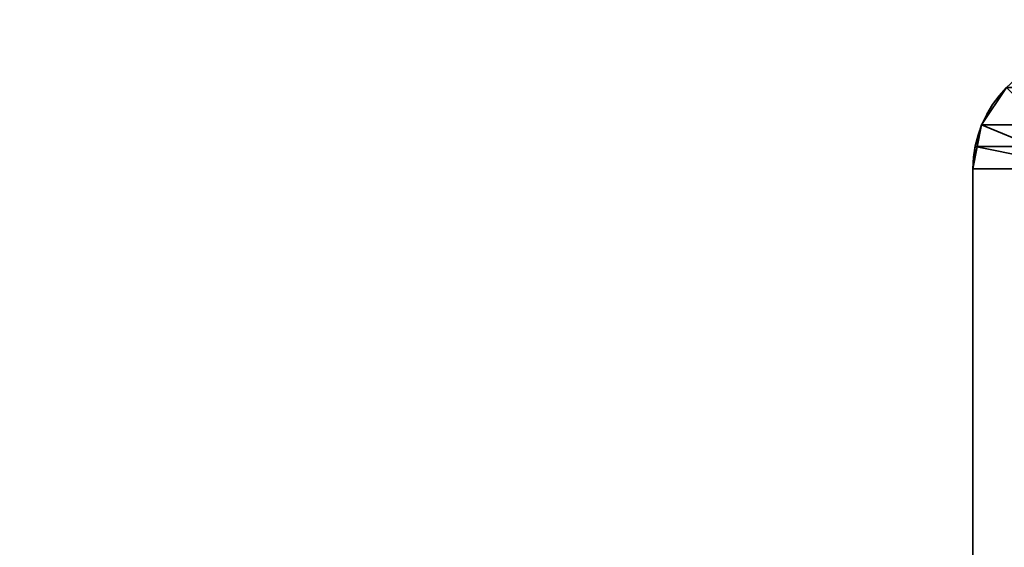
# Model space of a CAD drawing. Header units: millimetres. Extents: x -493 to 6693, y -115 to 145.
# Tile 67 of 256: x -340 to -314, y 3 to 17. Entities that reach past the tile are written whole.
import ezdxf

# ---------------------------------------------------------------- set-up
doc = ezdxf.new("R2010")
doc.units = ezdxf.units.MM
doc.layers.add('151', color=7, linetype='Continuous', true_color=0xffffff)

# ---------------------------------------------------------------- blocks, each defined once
blk = doc.blocks.new('UG_SURFACE_001')
at = {"layer": '151', "color": 252, "linetype": 'Continuous', "lineweight": 35}
for points in [[(492.5, -15, 2200.25), (492.5, 135, 2200.25), (-492.5, 135, 2200.25), (-492.5, -15, 2200.25)], [(-342.5, -15, 2050.25), (-342.5, 135, 2050.25), (342.5, 135, 2050.25), (342.5, -15, 2050.25)]]:
    blk.add_3dface(points, dxfattribs=at)
blk = doc.blocks.new('UG_SURFACE_085')
at = {"layer": '151', "color": 252, "linetype": 'Continuous', "lineweight": 35}
for points in [[(-313.598, 15.098, 2020.848), (-313.598, 15.098, -7.75), (-314.266, 14.099, -7.75), (-314.266, 14.099, 2021.516)], [(-312.88, 13.525, 2020.13), (-312.537, 14.037, 2019.787), (-313.598, 15.098, 2020.848), (-314.266, 14.099, 2021.516)], [(-312.537, 14.037, -7.75), (-312.88, 13.525, -7.75), (-314.266, 14.099, -7.75), (-313.598, 15.098, -7.75)], [(-314.5, 12.92, -7.75), (-314.441, 13.521, 2021.691), (-314.266, 14.099, 2021.516)], [(-314.266, 14.099, 2021.516), (-314.266, 14.099, -7.75), (-314.5, 12.92, -7.75)], [(-314.5, 12.92, -7.75), (-314.266, 14.099, -7.75), (-312.88, 13.525, -7.75), (-313, 12.92, -7.75)], [(-312.97, 13.228, 2020.22), (-312.88, 13.525, 2020.13), (-314.266, 14.099, 2021.516), (-314.441, 13.521, 2021.691)], [(-314.5, 12.92, -7.75), (-314.5, 12.92, 2021.75), (-314.441, 13.521, 2021.691)], [(-313, 12.92, 2020.25), (-312.97, 13.228, 2020.22), (-314.441, 13.521, 2021.691), (-314.5, 12.92, 2021.75)], [(-314.5, -21.92, 2021.75), (-314.5, 12.92, 2021.75), (-314.5, 12.92, -7.75), (-314.5, -21.92, -7.75)], [(-314.5, 12.92, 2021.75), (-314.5, -21.92, 2021.75), (-313, -21.92, 2020.25), (-313, 12.92, 2020.25)], [(-313, 12.92, -7.75), (-313, -21.92, -7.75), (-314.5, -21.92, -7.75), (-314.5, 12.92, -7.75)]]:
    blk.add_3dface(points, dxfattribs=at)
blk = doc.blocks.new('UG_SURFACE_086')
at = {"layer": '151', "color": 252, "linetype": 'Continuous', "lineweight": 35}
for points in [[(-313.598, 15.098, 2020.848), (-313.598, 15.098, -7.75), (-314.266, 14.099, -7.75), (-314.266, 14.099, 2021.516)], [(-312.88, 13.525, 2020.13), (-312.537, 14.037, 2019.787), (-313.598, 15.098, 2020.848), (-314.266, 14.099, 2021.516)], [(-312.537, 14.037, -7.75), (-312.88, 13.525, -7.75), (-314.266, 14.099, -7.75), (-313.598, 15.098, -7.75)], [(-314.5, 12.92, -7.75), (-314.441, 13.521, 2021.691), (-314.266, 14.099, 2021.516)], [(-314.266, 14.099, 2021.516), (-314.266, 14.099, -7.75), (-314.5, 12.92, -7.75)], [(-314.5, 12.92, -7.75), (-314.266, 14.099, -7.75), (-312.88, 13.525, -7.75), (-313, 12.92, -7.75)], [(-312.97, 13.228, 2020.22), (-312.88, 13.525, 2020.13), (-314.266, 14.099, 2021.516), (-314.441, 13.521, 2021.691)], [(-314.5, 12.92, -7.75), (-314.5, 12.92, 2021.75), (-314.441, 13.521, 2021.691)], [(-313, 12.92, 2020.25), (-312.97, 13.228, 2020.22), (-314.441, 13.521, 2021.691), (-314.5, 12.92, 2021.75)], [(-314.5, -21.92, 2021.75), (-314.5, 12.92, 2021.75), (-314.5, 12.92, -7.75), (-314.5, -21.92, -7.75)], [(-314.5, 12.92, 2021.75), (-314.5, -21.92, 2021.75), (-313, -21.92, 2020.25), (-313, 12.92, 2020.25)], [(-313, 12.92, -7.75), (-313, -21.92, -7.75), (-314.5, -21.92, -7.75), (-314.5, 12.92, -7.75)]]:
    blk.add_3dface(points, dxfattribs=at)
blk = doc.blocks.new('UG_SURFACE_088')
at = {"layer": '151', "color": 252, "linetype": 'Continuous', "lineweight": 35}
for points in [[(313.598, 15.098, 2020.848), (-313.598, 15.098, 2020.848), (-314.266, 14.099, 2021.516), (314.266, 14.099, 2021.516)], [(-314.266, 14.099, 2021.516), (-313.598, 15.098, 2020.848), (-312.537, 14.037, 2019.787), (-312.88, 13.525, 2020.13)], [(314.441, 13.521, 2021.691), (314.266, 14.099, 2021.516), (-314.266, 14.099, 2021.516), (-314.441, 13.521, 2021.691)], [(-314.441, 13.521, 2021.691), (-314.266, 14.099, 2021.516), (-312.88, 13.525, 2020.13), (-312.97, 13.228, 2020.22)], [(-314.5, 12.92, 2021.75), (314.5, 12.92, 2021.75), (314.441, 13.521, 2021.691)], [(-314.441, 13.521, 2021.691), (-314.5, 12.92, 2021.75), (314.441, 13.521, 2021.691)], [(-314.5, 12.92, 2021.75), (-314.441, 13.521, 2021.691), (-312.97, 13.228, 2020.22), (-313, 12.92, 2020.25)], [(-314.5, -21.92, 2021.75), (314.5, -21.92, 2021.75), (314.5, 12.92, 2021.75), (-314.5, 12.92, 2021.75)], [(-313, 12.92, 2020.25), (-313, -21.92, 2020.25), (-314.5, -21.92, 2021.75), (-314.5, 12.92, 2021.75)]]:
    blk.add_3dface(points, dxfattribs=at)

msp = doc.modelspace()

# ---------------------------------------------------------------- linework, layer by layer
at = {"layer": '151', "color": 253, "linetype": 'Continuous', "lineweight": -3}
for p, q in [((-314.5, 12.92, -7.75), (-314.5, -21.92, -7.75)), ((-314.5, -21.92, 2021.75), (-314.5, 12.92, 2021.75)), ((-314.5, -21.92, 2021.75), (-314.5, 12.92, 2021.75)), ((-314.5, 12.92, 2021.75), (-314.5, 12.92, -7.75)), ((-314.5, 12.92, -7.75), (-314.5, -21.92, -7.75)), ((-314.5, -21.92, 2021.75), (-314.5, 12.92, 2021.75)), ((314.5, 12.92, 2021.75), (-314.5, 12.92, 2021.75)), ((-314.5, 12.92, 2021.75), (-314.5, 12.92, -7.75))]:
    msp.add_line(p, q, dxfattribs=at)
msp.add_arc((-311.42, 12.92, -7.75), 3.08, 90, 180, dxfattribs=at)
msp.add_arc((-311.42, 12.92, -7.75), 3.08, 90, 180, dxfattribs=at)
at = {"layer": '151', "color": 253, "linetype": 'Continuous', "lineweight": -3, "extrusion": (-0.707107, -6.12323e-17, -0.707107)}
msp.add_ellipse((-311.42, 12.92, 2018.67), major_axis=(-3.08, 0, 3.08), ratio=0.707107, start_param=0, end_param=1.570796, dxfattribs=at)
msp.add_ellipse((-311.42, 12.92, 2018.67), major_axis=(-3.08, 0, 3.08), ratio=0.707107, start_param=0, end_param=1.570796, dxfattribs=at)
msp.add_ellipse((-311.42, 12.92, 2018.67), major_axis=(-3.08, 0, 3.08), ratio=0.707107, start_param=0, end_param=1.570796, dxfattribs=at)

# ---------------------------------------------------------------- block references
at = {"layer": '151', "color": 253, "linetype": 'Continuous', "lineweight": -3}
for name in ['UG_SURFACE_085', 'UG_SURFACE_086', 'UG_SURFACE_088', 'UG_SURFACE_001']:
    msp.add_blockref(name, (0, 0), dxfattribs=at)

doc.saveas('drawing.dxf')
